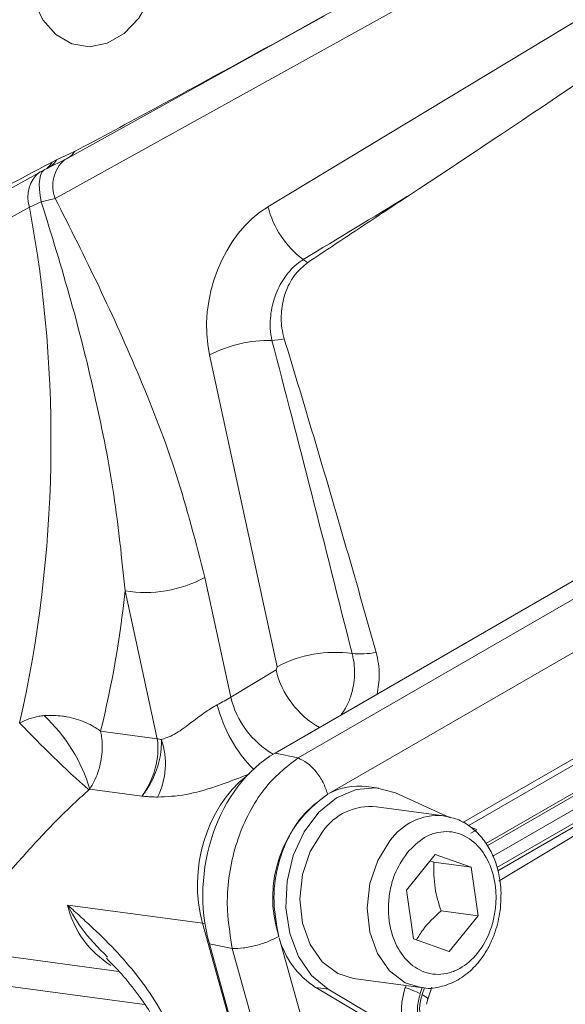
# Model space of a CAD drawing. Header units: inches. Extents: x 0.3 to 33.9, y 0.2 to 21.6.
# Tile 21 of 25: x 30.431 to 31.014, y 17.611 to 18.662. Entities that reach past the tile are written whole.
import ezdxf

# ---------------------------------------------------------------- set-up
doc = ezdxf.new("R2010")
doc.units = ezdxf.units.IN
doc.header["$MEASUREMENT"] = 0

msp = doc.modelspace()

# ---------------------------------------------------------------- linework, layer by layer
at = {"color": 7, "linetype": 'Continuous', "lineweight": 15}
for p, q in [((31.128, 18.8363), (30.4691, 18.4708)), ((30.6961, 18.4621), (31.1499, 18.7359)), ((30.4825, 18.5139), (30.7566, 18.666)), ((31.9003, 18.5697), (30.7037, 17.879)), ((31.9174, 18.5603), (30.7282, 17.8738)), ((30.4704, 18.512), (30.4897, 18.521)), ((31.948, 18.5209), (30.7611, 17.8357)), ((30.4809, 18.5131), (30.4593, 18.5026)), ((30.4657, 18.5098), (30.4704, 18.512)), ((30.1384, 18.3246), (30.458, 18.5019)), ((30.4579, 18.5017), (30.461, 18.5033)), ((30.4541, 18.4674), (30.4415, 18.4617)), ((30.4691, 18.4708), (30.4541, 18.4674)), ((31.8644, 18.3591), (30.9042, 17.8048)), ((30.9361, 17.7689), (31.887, 18.3179)), ((30.706, 17.9711), (30.6338, 18.3039)), ((30.6287, 18.0664), (30.6564, 17.9387)), ((30.5779, 17.8942), (30.5436, 18.0522)), ((30.7048, 17.9679), (30.706, 17.9711)), ((30.6564, 17.9387), (30.7048, 17.9679)), ((30.5174, 17.9023), (30.5779, 17.8942)), ((30.7037, 17.879), (30.7282, 17.8738)), ((30.5615, 17.8329), (30.506, 17.8404)), ((30.8146, 17.8415), (30.8014, 17.8433)), ((30.8907, 17.81), (30.8324, 17.8364)), ((30.8839, 17.812), (30.8119, 17.8217)), ((30.9191, 17.7972), (30.9118, 17.8005)), ((30.9191, 17.7972), (30.9128, 17.7936)), ((30.8439, 17.7327), (30.8746, 17.7708)), ((30.869, 17.7638), (30.8733, 17.7624)), ((30.9129, 17.7571), (30.8733, 17.7624)), ((30.8746, 17.7708), (30.9129, 17.7571)), ((30.9129, 17.7571), (30.9205, 17.7052)), ((30.8514, 17.6808), (30.8439, 17.7327)), ((30.6263, 17.6973), (30.4823, 17.7166)), ((30.9205, 17.7052), (30.8809, 17.7105)), ((30.9205, 17.7052), (30.8897, 17.667)), ((30.8186, 17.008), (30.6263, 17.6973)), ((30.7081, 17.6818), (30.8959, 17.0085)), ((30.8897, 17.667), (30.8514, 17.6808)), ((30.6336, 17.6754), (30.658, 17.6702)), ((30.6336, 17.6754), (30.8248, 16.9896)), ((30.658, 17.6702), (30.8466, 16.9938)), ((30.4113, 17.6629), (30.537, 17.646)), ((30.7874, 17.6383), (30.8593, 17.6287)), ((30.7603, 17.6271), (30.7471, 17.6288)), ((30.824, 17.5832), (30.7471, 17.6288)), ((30.7603, 17.6271), (30.8435, 17.5777)), ((30.8435, 17.6308), (30.8428, 17.6286)), ((30.8667, 17.6162), (30.8712, 17.6291)), ((30.8655, 17.6108), (30.8667, 17.6162))]:
    msp.add_line(p, q, dxfattribs=at)
at = {"color": 8, "linetype": 'Continuous', "lineweight": 15}
for p, q in [((31.8702, 18.3557), (30.9099, 17.8014)), ((31.8896, 18.337), (30.9287, 17.7823)), ((31.8904, 18.3342), (30.9302, 17.7799)), ((31.8482, 18.2807), (30.9406, 17.7567)), ((31.8226, 18.262), (30.9415, 17.7534)), ((30.6263, 17.6973), (30.6289, 17.697)), ((30.5643, 17.6107), (30.3944, 17.6335)), ((30.8609, 17.6287), (30.8586, 17.6222)), ((30.8632, 17.6284), (30.8607, 17.6212))]:
    msp.add_line(p, q, dxfattribs=at)
at = {"color": 7, "linetype": 'Continuous', "lineweight": 15, "flags": 128}
for points in [[(30.4865, 18.8106), (30.4695, 18.7972), (30.4556, 18.7785), (30.4457, 18.7559), (30.4406, 18.731), (30.4407, 18.7058), (30.4459, 18.682), (30.4558, 18.6615), (30.4698, 18.6458), (30.4868, 18.636), (30.5055, 18.6328), (30.5246, 18.6366), (30.5425, 18.647), (30.5581, 18.6632), (30.5701, 18.6841), (30.5777, 18.708), (30.5802, 18.7333), (30.5776, 18.758), (30.5699, 18.7804), (30.5578, 18.7987), (30.5422, 18.8116), (30.5242, 18.8181), (30.5051, 18.8178), (30.4865, 18.8106)], [(30.4825, 18.5139), (30.4822, 18.5138), (30.4809, 18.5131)], [(30.4415, 18.4617), (30.3539, 18.4131), (30.1219, 18.2845)], [(30.8324, 17.8364), (30.8117, 17.8418), (30.7903, 17.84), (30.7694, 17.8312), (30.7505, 17.8158), (30.7348, 17.7949), (30.7232, 17.7698), (30.7166, 17.7421), (30.7153, 17.7137), (30.7195, 17.6863), (30.7288, 17.6617), (30.7427, 17.6416), (30.7603, 17.6271)], [(30.7874, 17.6383), (30.7706, 17.6436), (30.754, 17.656), (30.7411, 17.6745), (30.7329, 17.6975), (30.7302, 17.7231), (30.7331, 17.7493), (30.7413, 17.7739), (30.7543, 17.7949)]]:
    msp.add_lwpolyline(points, dxfattribs=at)
at = {"color": 8, "linetype": 'Continuous', "lineweight": 15, "flags": 128}
for points in [[(30.4577, 18.5019), (30.4568, 18.5013), (30.4548, 18.4989), (30.4533, 18.4956), (30.4524, 18.4914), (30.452, 18.4864), (30.4521, 18.4806), (30.4528, 18.4742), (30.4541, 18.4674)], [(30.8593, 17.6287), (30.8425, 17.6339), (30.8259, 17.6464), (30.813, 17.6649), (30.8049, 17.6879), (30.8021, 17.7135), (30.805, 17.7396), (30.8133, 17.7642), (30.8263, 17.7853)], [(30.8607, 17.6212), (30.863, 17.6199), (30.8648, 17.6187), (30.866, 17.6177), (30.8666, 17.6168), (30.8667, 17.6162)]]:
    msp.add_lwpolyline(points, dxfattribs=at)
at = {"color": 8, "linetype": 'Continuous', "lineweight": 15}
for centre, radius, start, end in [((30.4728, 18.5311), 0.0197, 299.4528, 329.2788), ((30.4482, 18.5192), 0.0199, 299.4811, 331.7536), ((30.503, 18.4845), 0.0366, 130.4195, 202.0889), ((30.4738, 18.4728), 0.0341, 128.6603, 198.9867), ((30.7976, 17.9897), 0.0954, 193.2426, 240.9324), ((30.7861, 17.9661), 0.1484, 193.9093, 224.7042), ((30.7499, 17.9609), 0.0961, 193.3568, 239.9137), ((30.878, 17.7494), 0.0629, 85.333, 145.257), ((30.583, 17.7403), 0.1035, 193.2436, 238.2426)]:
    msp.add_arc(centre, radius, start, end, dxfattribs=at)
at = {"color": 7, "linetype": 'Continuous', "lineweight": 15}
for centre, radius, start, end in [((30.4514, 18.5233), 0.0221, 290.8275, 329.2137), ((29.0975, 18.212), 1.367, 347.297, 10.5251), ((30.7957, 18.4879), 0.1029, 194.5163, 233.0143), ((30.6923, 18.3463), 0.0725, 50.6601, 55.0705), ((30.6974, 18.1814), 0.138, 88.7772, 117.4616), ((30.6919, 18.4453), 0.1262, 273.8328, 279.8406), ((30.5654, 18.1839), 0.1335, 260.6003, 298.3066), ((29.4445, 18.1666), 1.105, 346.1609, 354.0568), ((30.7674, 17.8564), 0.1301, 81.8142, 118.1143), ((30.794, 18.0897), 0.1049, 265.5542, 279.6953), ((30.3359, 17.7888), 0.1778, 16.8503, 47.0376), ((31.2036, 18.6348), 1.0584, 223.1171, 228.6948), ((30.5925, 17.9539), 0.0614, 256.2636, 260.6606), ((30.5052, 17.8677), 0.0814, 333.9053, 18.2723), ((30.8346, 17.7245), 0.1334, 124.0074, 197.9698), ((30.7931, 17.7763), 0.0675, 82.9377, 118.2777), ((30.8059, 17.7592), 0.0628, 84.5107, 145.3021), ((30.7973, 17.7066), 0.0926, 195.5492, 237.1312), ((30.9117, 17.6047), 0.073, 160.8497, 194.9532), ((30.8128, 17.5308), 0.1022, 63.3872, 72.9812)]:
    msp.add_arc(centre, radius, start, end, dxfattribs=at)
for centre, major_axis, ratio, start_param, end_param in [((30.3453, 18.2158), (1.0999, 0.6937), 0.041726, 5.157663, 5.53542), ((18.8105, 11.2549), (27.2039, 16.446), 0.001716, 5.165053, 5.169612), ((30.7232, 18.3535), (0.0325, 0.1186), 0.730981, 0.654982, 2.190872), ((30.7666, 17.8623), (-0.3063, 1.2427), 0.037761, 4.802116, 5.079784), ((31.5505, 18.1803), (1.2002, 0.7569), 0.03824, 4.157286, 4.532989), ((30.6175, 17.9406), (0.0588, 0.0232), 0.305579, 5.01867, 5.307395), ((30.5308, 17.8691), (0.0238, 0.0589), 0.70585, 4.358029, 5.412908), ((30.7475, 17.7361), (0.0165, 0.1565), 0.765276, 0.507814, 2.048452)]:
    msp.add_ellipse(centre, major_axis=major_axis, ratio=ratio, start_param=start_param, end_param=end_param, dxfattribs=at)
at = {"color": 8, "linetype": 'Continuous', "lineweight": 15}
msp.add_ellipse((30.7162, 17.7481), major_axis=(0.0183, 0.1237), ratio=0.756334, start_param=0.665537, end_param=2.103333, dxfattribs=at)
at = {"color": 7, "linetype": 'Continuous', "lineweight": 15}
for points, knots in [([(30.8041, 19.0992), (30.7759, 19.0824), (30.6915, 19.032), (30.5509, 18.9472), (30.3863, 18.8456), (30.2254, 18.7446), (30.1218, 18.6742), (30.07, 18.6391)], [0, 0, 0, 0, 0.114153, 0.342459, 0.570778, 0.785343, 1, 1, 1, 1]), ([(30.4897, 18.521), (30.5183, 18.5363), (30.6426, 18.6029), (30.7664, 18.6715), (30.8618, 18.7244)], [0, 0, 0, 0, 0.2297207, 1, 1, 1, 1]), ([(30.1504, 18.3508), (30.1793, 18.3644), (30.2852, 18.4142), (30.3897, 18.4696), (30.4657, 18.5098)], [0, 0, 0, 0, 0.273569, 1, 1, 1, 1]), ([(30.5436, 18.0522), (30.5401, 18.0865), (30.5331, 18.1551), (30.5126, 18.2577), (30.4869, 18.3616), (30.465, 18.4321), (30.4541, 18.4674)], [0, 0, 0, 0, 0.243652, 0.488293, 0.743873, 1, 1, 1, 1]), ([(30.4691, 18.4708), (30.4848, 18.4396), (30.5164, 18.3771), (30.5602, 18.2795), (30.6002, 18.1774), (30.6192, 18.1035), (30.6287, 18.0664)], [0, 0, 0, 0, 0.247523, 0.495355, 0.746644, 1, 1, 1, 1]), ([(30.8452, 18.4732), (30.8274, 18.4614), (30.7917, 18.4379), (30.7561, 18.4142), (30.7383, 18.4024)], [0, 0, 0, 0, 0.499999, 1, 1, 1, 1]), ([(30.7004, 18.3194), (30.6996, 18.3237), (30.6978, 18.3347), (30.6993, 18.3522), (30.7049, 18.3713), (30.7143, 18.3886), (30.7252, 18.4001), (30.7321, 18.4046), (30.7338, 18.4057)], [0, 0, 0, 0, 0.1337925, 0.3499936, 0.507744, 0.714733, 0.929626, 1, 1, 1, 1]), ([(30.7383, 18.4024), (30.7338, 18.3986), (30.7247, 18.3911), (30.7151, 18.3734), (30.7101, 18.3533), (30.71, 18.335), (30.7125, 18.3248), (30.7135, 18.321)], [0, 0, 0, 0, 0.215697, 0.431707, 0.649625, 0.869325, 1, 1, 1, 1]), ([(30.7135, 18.321), (30.7233, 18.2887), (30.745, 18.2171), (30.7778, 18.1056), (30.8004, 18.0261), (30.8117, 17.9863)], [0, 0, 0, 0, 0.2906892, 0.6453313, 1, 1, 1, 1]), ([(30.8117, 17.9863), (30.8134, 17.9784), (30.8164, 17.9639), (30.8138, 17.9487), (30.8126, 17.9418)], [0, 0, 0, 0, 0.546244, 1, 1, 1, 1]), ([(30.5825, 17.8933), (30.5877, 17.8952), (30.5983, 17.8991), (30.6139, 17.9115), (30.6265, 17.9209), (30.6356, 17.9269), (30.6397, 17.9292), (30.642, 17.9304)], [0, 0, 0, 0, 0.287489, 0.585556, 0.818707, 0.895758, 1, 1, 1, 1]), ([(30.4311, 17.9114), (30.4376, 17.9142), (30.4457, 17.9177), (30.4552, 17.9187), (30.457, 17.9189)], [0, 0, 0, 0, 0.809719, 1, 1, 1, 1]), ([(30.5174, 17.9023), (30.5174, 17.9023), (30.5159, 17.9035), (30.5128, 17.9056), (30.5075, 17.9088), (30.4975, 17.9137), (30.4867, 17.9169), (30.4717, 17.9193), (30.4637, 17.9191), (30.457, 17.9189)], [0, 0, 0, 0, 0.003431, 0.096774, 0.189235, 0.309144, 0.628419, 0.693583, 1, 1, 1, 1]), ([(30.5174, 17.9023), (30.5174, 17.9022), (30.5179, 17.9003), (30.5186, 17.8965), (30.5192, 17.8901), (30.5193, 17.8787), (30.5175, 17.8676), (30.5131, 17.8531), (30.5092, 17.8461), (30.506, 17.8404)], [0, 0, 0, 0, 0.0034304, 0.0967701, 0.1892275, 0.3086031, 0.627922, 0.6935814, 1, 1, 1, 1]), ([(30.5615, 17.8329), (30.5616, 17.833), (30.5618, 17.8332), (30.5633, 17.8351), (30.5662, 17.839), (30.5728, 17.8495), (30.5799, 17.8666), (30.5824, 17.8832), (30.5825, 17.8916), (30.5825, 17.8933)], [0, 0, 0, 0, 0.004059, 0.014675, 0.106497, 0.221319, 0.565606, 0.911316, 1, 1, 1, 1]), ([(30.7282, 17.8738), (30.7154, 17.8638), (30.6958, 17.8483), (30.6758, 17.816), (30.6636, 17.788), (30.6557, 17.7577), (30.6506, 17.7173), (30.6551, 17.6887), (30.658, 17.6702)], [0, 0, 0, 0, 0.2404185, 0.3711732, 0.5, 0.6288301, 0.7595815, 1, 1, 1, 1]), ([(30.6767, 17.8568), (30.6755, 17.8563), (30.6688, 17.8537), (30.6564, 17.849), (30.6344, 17.8412), (30.6072, 17.8332), (30.5882, 17.8324), (30.5783, 17.832)], [0, 0, 0, 0, 0.032936, 0.182594, 0.33832, 0.655699, 1, 1, 1, 1]), ([(30.505, 17.8397), (30.5001, 17.8353), (30.49, 17.8263), (30.4737, 17.8104), (30.4563, 17.7925), (30.4408, 17.7756), (30.4284, 17.7616), (30.4185, 17.7502), (30.4093, 17.7394), (30.4002, 17.7286), (30.3913, 17.718), (30.383, 17.7078), (30.3755, 17.6984), (30.3714, 17.6931), (30.3694, 17.6904)], [0, 0, 0, 0, 0.070312, 0.142031, 0.248418, 0.357286, 0.428738, 0.50059, 0.573511, 0.646736, 0.73403, 0.821736, 0.910665, 1, 1, 1, 1]), ([(30.506, 17.8404), (30.506, 17.8403), (30.5056, 17.8402), (30.5053, 17.8399), (30.505, 17.8397)], [0, 0, 0, 0, 0.209807, 1, 1, 1, 1]), ([(30.76, 17.835), (30.75, 17.8277), (30.7348, 17.8165), (30.7194, 17.7925), (30.7101, 17.7715), (30.7043, 17.7488), (30.701, 17.7185), (30.705, 17.6972), (30.7077, 17.6833)], [0, 0, 0, 0, 0.240853, 0.369278, 0.5, 0.630722, 0.759147, 1, 1, 1, 1]), ([(30.5783, 17.832), (30.5777, 17.832), (30.5745, 17.8321), (30.5695, 17.8324), (30.5646, 17.8327), (30.5621, 17.8329), (30.5616, 17.8329), (30.5615, 17.8329)], [0, 0, 0, 0, 0.113147, 0.55018, 0.907441, 0.987255, 1, 1, 1, 1]), ([(30.944, 17.7106), (30.9447, 17.7191), (30.9455, 17.7309), (30.9433, 17.7477), (30.9399, 17.7612), (30.9336, 17.7759), (30.9246, 17.7894), (30.9127, 17.8007), (30.8986, 17.8091), (30.8881, 17.811), (30.883, 17.8118)], [0, 0, 0, 0, 0.176798, 0.246276, 0.360795, 0.478204, 0.603371, 0.734209, 0.871535, 1, 1, 1, 1]), ([(30.8447, 17.7726), (30.8507, 17.7787), (30.8599, 17.7881), (30.8747, 17.794), (30.8865, 17.7957), (30.8982, 17.7941), (30.9121, 17.7881), (30.9268, 17.7743), (30.9361, 17.7538), (30.9395, 17.7348), (30.9399, 17.7192), (30.9378, 17.7036), (30.9322, 17.6845), (30.9206, 17.6639), (30.9044, 17.65), (30.8897, 17.6439), (30.8778, 17.6422), (30.8662, 17.6438), (30.8522, 17.6497), (30.8376, 17.6636), (30.8283, 17.684), (30.8248, 17.7031), (30.8245, 17.7187), (30.8266, 17.7343), (30.8321, 17.7535), (30.8397, 17.7651), (30.8447, 17.7726)], [0, 0, 0, 0, 0.0598642, 0.0920902, 0.125, 0.1579098, 0.1901358, 0.25, 0.3098642, 0.3420902, 0.375, 0.4079098, 0.4401358, 0.5, 0.5598642, 0.5920902, 0.625, 0.6579098, 0.6901358, 0.75, 0.8098642, 0.8420902, 0.875, 0.9079098, 0.9401358, 1, 1, 1, 1]), ([(30.8733, 17.7624), (30.8732, 17.7533), (30.873, 17.7363), (30.8784, 17.7187), (30.8809, 17.7105)], [0, 0, 0, 0, 0.534747, 1, 1, 1, 1]), ([(30.4823, 17.7166), (30.4824, 17.7165), (30.487, 17.7124), (30.4961, 17.7043), (30.514, 17.6879), (30.5356, 17.6666), (30.5597, 17.6382), (30.5747, 17.6162), (30.5816, 17.6041), (30.5823, 17.6029)], [0, 0, 0, 0, 0.001933, 0.126805, 0.251622, 0.499636, 0.737052, 0.973799, 1, 1, 1, 1]), ([(30.8809, 17.7105), (30.8738, 17.7039), (30.8631, 17.6938), (30.8569, 17.6832), (30.8547, 17.6796)], [0, 0, 0, 0, 0.657356, 1, 1, 1, 1]), ([(30.8594, 17.629), (30.8604, 17.6288), (30.8678, 17.6269), (30.8817, 17.6292), (30.8993, 17.6361), (30.9143, 17.6477), (30.9256, 17.6611), (30.9335, 17.6749), (30.9402, 17.6908), (30.9426, 17.703), (30.944, 17.7106)], [0, 0, 0, 0, 0.025739, 0.190236, 0.341302, 0.487918, 0.632269, 0.737682, 0.83679, 1, 1, 1, 1]), ([(30.5236, 17.66), (30.529, 17.6545), (30.5409, 17.6426), (30.5569, 17.6222), (30.5681, 17.6065), (30.5722, 17.5984), (30.5725, 17.5978)], [0, 0, 0, 0, 0.303041, 0.665685, 0.974649, 1, 1, 1, 1])]:
    msp.add_open_spline(points, degree=3, knots=knots, dxfattribs=at)
at = {"color": 8, "linetype": 'Continuous', "lineweight": 15}
for points, knots in [([(30.7743, 17.9197), (30.7759, 17.922), (30.7787, 17.926), (30.7818, 17.9325), (30.7847, 17.9397), (30.7871, 17.9486), (30.7886, 17.959), (30.7887, 17.9695), (30.7877, 17.9772), (30.7866, 17.9824), (30.7861, 17.9842), (30.7859, 17.9852)], [0, 0, 0, 0, 0.128965, 0.221932, 0.315937, 0.463479, 0.6153, 0.762841, 0.914662, 0.957282, 1, 1, 1, 1]), ([(30.5249, 17.6611), (30.5148, 17.6712), (30.4985, 17.6876), (30.4866, 17.7082), (30.4824, 17.7165), (30.4823, 17.7166)], [0, 0, 0, 0, 0.608095, 0.995433, 1, 1, 1, 1])]:
    msp.add_open_spline(points, degree=3, knots=knots, dxfattribs=at)
at = {"color": 7, "linetype": 'Continuous', "lineweight": 15}
for points in [[(30.7282, 17.8738), (30.7314, 17.8722), (30.738, 17.8691), (30.7475, 17.8596), (30.7555, 17.8479), (30.7584, 17.8394), (30.7599, 17.8351)], [(30.7076, 17.6833), (30.704, 17.6814), (30.6968, 17.6777), (30.6833, 17.6734), (30.6696, 17.6705), (30.6619, 17.6703), (30.658, 17.6702)], [(30.8575, 17.5917), (30.8566, 17.5968), (30.8547, 17.6069), (30.8573, 17.6171), (30.8586, 17.6222)], [(30.8597, 17.593), (30.8588, 17.5976), (30.857, 17.6069), (30.8595, 17.6164), (30.8607, 17.6212)]]:
    msp.add_open_spline(points, degree=3, dxfattribs=at)

doc.saveas('drawing.dxf')
